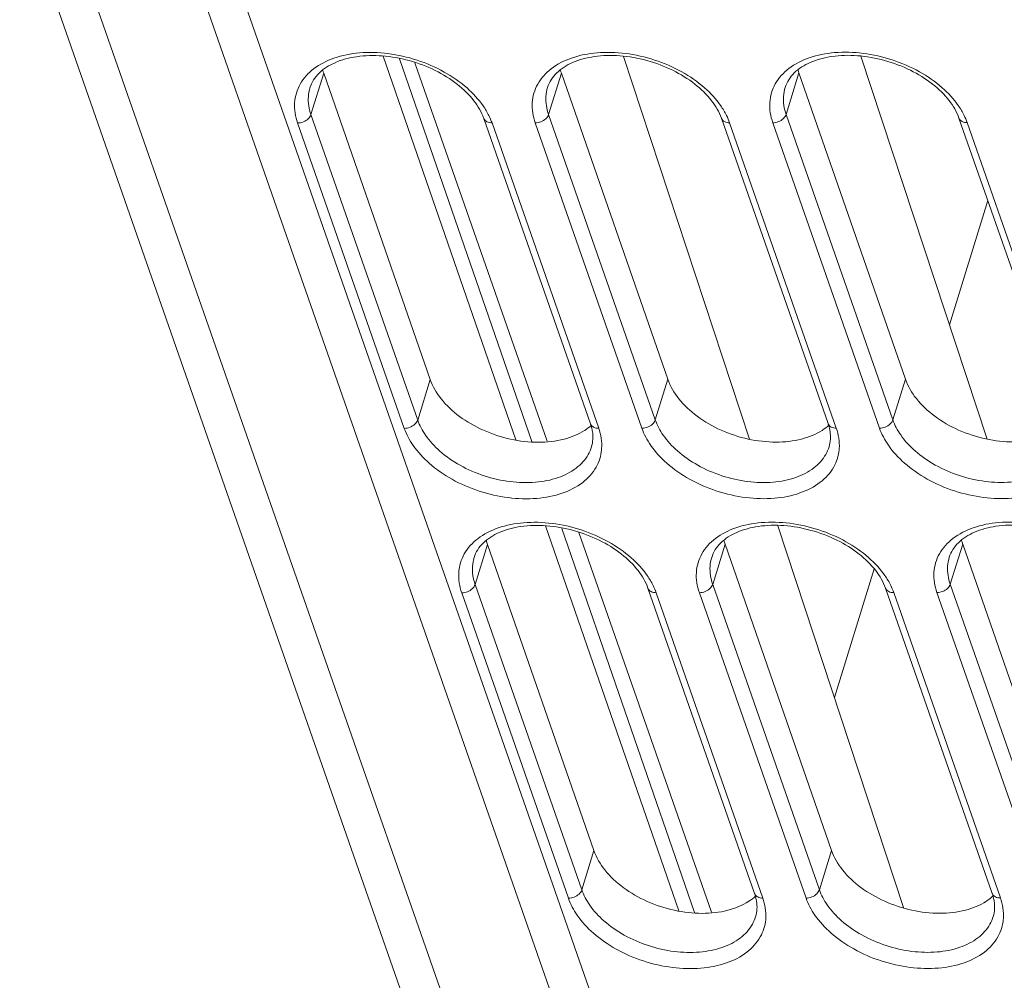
# Model space of a CAD drawing. Header units: millimetres. Extents: x -473 to 23648, y -382 to 1866.
# Tile 218 of 256: x 8168 to 8212, y 396 to 438. Entities that reach past the tile are written whole.
import ezdxf

# ---------------------------------------------------------------- set-up
doc = ezdxf.new("R2010")
doc.units = ezdxf.units.MM
doc.header["$LTSCALE"] = 80
for name, color, linetype in [('02___PRT_ALL_AXES', 7, 'CONTINUOUS'), ('08_ALL_DRAFTS', 7, 'CONTINUOUS'), ('09_ALL_ROUNDS', 7, 'CONTINUOUS'), ('20_ALL_FEATURES', 7, 'CONTINUOUS')]:
    doc.layers.add(name, color=color, linetype=linetype)

msp = doc.modelspace()

# ---------------------------------------------------------------- linework, layer by layer
at = {"layer": '02___PRT_ALL_AXES', "color": 0, "linetype": 'Continuous', "lineweight": 0}
for p, q in [((8190.2, 419.96), (8184.399, 436.744)), ((8185.78, 436.454), (8191.562, 419.897)), ((8197.322, 399.353), (8191.501, 416.197)), ((8192.959, 415.899), (8198.759, 399.29))]:
    msp.add_line(p, q, dxfattribs=at)
at = {"layer": '08_ALL_DRAFTS', "color": 0, "linetype": 'Continuous', "lineweight": 0}
for p, q in [((8190.894, 419.884), (8185.117, 436.619)), ((8198.008, 399.277), (8192.207, 416.08))]:
    msp.add_line(p, q, dxfattribs=at)
at = {"layer": '09_ALL_ROUNDS', "color": 0, "linetype": 'Continuous', "lineweight": 0}
for p, q in [((8187.921, 387.992), (8168.499, 443.604)), ((8190.079, 386.799), (8170.24, 443.605)), ((8175.022, 443.607), (8198.004, 377.802)), ((8176.763, 443.608), (8200.162, 376.608)), ((8194.903, 436.73), (8200.414, 419.985)), ((8205.294, 436.735), (8210.805, 419.99)), ((8181.239, 434.182), (8181.798, 435.996)), ((8191.63, 434.188), (8192.189, 436.001)), ((8202.021, 434.193), (8202.58, 436.006)), ((8185.905, 420.822), (8181.239, 434.182)), ((8196.296, 420.827), (8191.63, 434.188)), ((8206.687, 420.832), (8202.021, 434.193)), ((8185.32, 420.457), (8180.654, 433.818)), ((8188.796, 434.021), (8193.462, 420.661)), ((8189.156, 433.822), (8193.822, 420.462)), ((8195.711, 420.463), (8191.045, 433.823)), ((8199.187, 434.027), (8203.853, 420.666)), ((8199.547, 433.827), (8204.213, 420.467)), ((8206.103, 420.468), (8201.437, 433.828)), ((8209.579, 434.032), (8214.245, 420.672)), ((8209.938, 433.833), (8214.604, 420.472)), ((8185.905, 420.822), (8186.452, 422.598)), ((8196.296, 420.827), (8196.843, 422.603)), ((8206.687, 420.832), (8207.234, 422.609)), ((8193.506, 419.646), (8193.506, 419.646)), ((8203.897, 419.651), (8203.897, 419.651)), ((8201.661, 416.195), (8207.155, 399.5)), ((8188.417, 413.628), (8188.958, 415.384)), ((8198.808, 413.633), (8199.35, 415.389)), ((8209.2, 413.638), (8209.741, 415.394)), ((8193.083, 400.267), (8188.417, 413.628)), ((8195.975, 413.467), (8200.641, 400.107)), ((8203.474, 400.273), (8198.808, 413.633)), ((8206.366, 413.472), (8211.032, 400.112)), ((8213.866, 400.278), (8209.2, 413.638)), ((8192.499, 399.903), (8187.833, 413.263)), ((8196.335, 413.268), (8201.001, 399.907)), ((8202.89, 399.908), (8198.224, 413.269)), ((8206.726, 413.273), (8211.392, 399.913)), ((8213.281, 399.913), (8208.615, 413.274)), ((8193.083, 400.267), (8193.613, 401.986)), ((8203.474, 400.273), (8204.004, 401.992)), ((8200.685, 399.091), (8200.685, 399.091)), ((8211.076, 399.097), (8211.076, 399.097))]:
    msp.add_line(p, q, dxfattribs=at)
for points, knots in [([(8188.367, 434.789), (8188.159, 435.058), (8187.632, 435.565), (8186.667, 436.159), (8185.55, 436.581), (8184.385, 436.788), (8183.277, 436.765), (8182.32, 436.517), (8181.574, 436.064), (8181.268, 435.601), (8181.195, 435.362)], [0, 0, 0, 0, 1.021902, 2.168156, 3.37957, 4.580602, 5.69805, 6.678518, 7.516412, 8.26502, 8.26502, 8.26502, 8.26502]), ([(8181.355, 436.186), (8181.62, 436.39), (8182.273, 436.717), (8183.393, 436.93), (8184.63, 436.892), (8185.888, 436.606), (8187.064, 436.097), (8188.049, 435.418), (8188.569, 434.857), (8188.768, 434.57)], [0, 0, 0, 0, 1.006167, 2.144703, 3.390625, 4.693546, 5.99235, 7.210191, 8.259732, 8.259732, 8.259732, 8.259732]), ([(8198.758, 434.794), (8198.55, 435.063), (8198.023, 435.571), (8197.058, 436.165), (8195.942, 436.586), (8194.776, 436.793), (8193.668, 436.77), (8192.711, 436.523), (8191.965, 436.069), (8191.659, 435.606), (8191.586, 435.367)], [0, 0, 0, 0, 1.021902, 2.168156, 3.37957, 4.580602, 5.69805, 6.678518, 7.516412, 8.26502, 8.26502, 8.26502, 8.26502]), ([(8191.746, 436.191), (8192.012, 436.396), (8192.664, 436.722), (8193.784, 436.935), (8195.021, 436.897), (8196.279, 436.612), (8197.455, 436.103), (8198.44, 435.423), (8198.96, 434.863), (8199.159, 434.575)], [0, 0, 0, 0, 1.006167, 2.144703, 3.390625, 4.693546, 5.99235, 7.210191, 8.259732, 8.259732, 8.259732, 8.259732]), ([(8209.149, 434.799), (8208.941, 435.068), (8208.414, 435.576), (8207.449, 436.17), (8206.333, 436.591), (8205.167, 436.799), (8204.06, 436.775), (8203.102, 436.528), (8202.356, 436.074), (8202.051, 435.611), (8201.977, 435.373)], [0, 0, 0, 0, 1.021902, 2.168156, 3.37957, 4.580602, 5.69805, 6.678518, 7.516412, 8.26502, 8.26502, 8.26502, 8.26502]), ([(8202.137, 436.196), (8202.403, 436.401), (8203.055, 436.727), (8204.175, 436.941), (8205.413, 436.903), (8206.67, 436.617), (8207.846, 436.108), (8208.831, 435.429), (8209.351, 434.868), (8209.55, 434.58)], [0, 0, 0, 0, 1.006167, 2.144703, 3.390625, 4.693546, 5.99235, 7.210191, 8.259732, 8.259732, 8.259732, 8.259732]), ([(8180.654, 433.818), (8180.556, 434.1), (8180.456, 434.692), (8180.713, 435.564), (8181.119, 436.004), (8181.355, 436.186)], [0, 0, 0, 0, 0.895746, 1.743772, 2.635419, 2.635419, 2.635419, 2.635419]), ([(8191.045, 433.823), (8190.947, 434.105), (8190.847, 434.697), (8191.104, 435.569), (8191.511, 436.01), (8191.746, 436.191)], [0, 0, 0, 0, 0.895746, 1.743772, 2.635419, 2.635419, 2.635419, 2.635419]), ([(8201.437, 433.828), (8201.338, 434.11), (8201.238, 434.702), (8201.495, 435.574), (8201.902, 436.015), (8202.137, 436.196)], [0, 0, 0, 0, 0.895746, 1.743772, 2.635419, 2.635419, 2.635419, 2.635419]), ([(8181.239, 434.182), (8181.151, 434.433), (8181.083, 434.84), (8181.157, 435.235), (8181.196, 435.362)], [0, 0, 0, 0, 0.797269, 1.194661, 1.194661, 1.194661, 1.194661]), ([(8191.63, 434.188), (8191.542, 434.438), (8191.474, 434.845), (8191.548, 435.241), (8191.587, 435.367)], [0, 0, 0, 0, 0.797269, 1.194661, 1.194661, 1.194661, 1.194661]), ([(8202.021, 434.193), (8201.933, 434.444), (8201.865, 434.851), (8201.939, 435.246), (8201.978, 435.372)], [0, 0, 0, 0, 0.797269, 1.194661, 1.194661, 1.194661, 1.194661]), ([(8180.654, 433.818), (8180.74, 433.818), (8180.91, 433.853), (8181.121, 433.979), (8181.217, 434.113), (8181.239, 434.182)], [0, 0, 0, 0, 0.2559157, 0.5080539, 0.7258315, 0.7258315, 0.7258315, 0.7258315]), ([(8191.045, 433.823), (8191.131, 433.823), (8191.301, 433.858), (8191.512, 433.984), (8191.609, 434.118), (8191.63, 434.188)], [0, 0, 0, 0, 0.2559157, 0.5080539, 0.7258315, 0.7258315, 0.7258315, 0.7258315]), ([(8201.437, 433.828), (8201.522, 433.828), (8201.692, 433.863), (8201.903, 433.99), (8202, 434.123), (8202.021, 434.193)], [0, 0, 0, 0, 0.2559157, 0.5080539, 0.7258315, 0.7258315, 0.7258315, 0.7258315]), ([(8189.156, 433.822), (8189.081, 433.822), (8188.939, 433.845), (8188.823, 433.951), (8188.798, 434.016), (8188.796, 434.022)], [0, 0, 0, 0, 0.2264204, 0.4138234, 0.4325729, 0.4325729, 0.4325729, 0.4325729]), ([(8199.547, 433.827), (8199.472, 433.827), (8199.33, 433.85), (8199.214, 433.957), (8199.19, 434.021), (8199.188, 434.027)], [0, 0, 0, 0, 0.2264204, 0.4138234, 0.4325729, 0.4325729, 0.4325729, 0.4325729]), ([(8209.938, 433.833), (8209.863, 433.833), (8209.722, 433.856), (8209.605, 433.962), (8209.581, 434.026), (8209.579, 434.032)], [0, 0, 0, 0, 0.2264204, 0.4138234, 0.4325729, 0.4325729, 0.4325729, 0.4325729]), ([(8185.32, 420.457), (8185.406, 420.458), (8185.576, 420.493), (8185.787, 420.619), (8185.883, 420.753), (8185.905, 420.822)], [0, 0, 0, 0, 0.2559159, 0.5080536, 0.7258314, 0.7258314, 0.7258314, 0.7258314]), ([(8193.505, 419.646), (8193.47, 419.531), (8193.318, 419.174), (8192.841, 418.657), (8192.023, 418.25), (8191.027, 418.059), (8189.928, 418.093), (8188.81, 418.347), (8187.765, 418.799), (8186.889, 419.403), (8186.257, 420.085), (8185.987, 420.586), (8185.905, 420.822)], [0, 0, 0, 0, 0.360651, 1.153035, 2.047222, 3.059063, 4.16632, 5.324243, 6.478729, 7.561427, 8.494128, 9.243535, 9.243535, 9.243535, 9.243535]), ([(8195.711, 420.463), (8195.797, 420.463), (8195.967, 420.498), (8196.178, 420.624), (8196.275, 420.758), (8196.296, 420.827)], [0, 0, 0, 0, 0.2559159, 0.5080536, 0.7258314, 0.7258314, 0.7258314, 0.7258314]), ([(8203.896, 419.651), (8203.861, 419.536), (8203.709, 419.18), (8203.232, 418.662), (8202.415, 418.255), (8201.418, 418.064), (8200.319, 418.098), (8199.201, 418.352), (8198.156, 418.804), (8197.28, 419.409), (8196.648, 420.09), (8196.378, 420.591), (8196.296, 420.827)], [0, 0, 0, 0, 0.360651, 1.153035, 2.047222, 3.059063, 4.16632, 5.324243, 6.478729, 7.561427, 8.494128, 9.243535, 9.243535, 9.243535, 9.243535]), ([(8206.103, 420.468), (8206.188, 420.468), (8206.358, 420.503), (8206.569, 420.629), (8206.666, 420.763), (8206.687, 420.832)], [0, 0, 0, 0, 0.2559159, 0.5080536, 0.7258314, 0.7258314, 0.7258314, 0.7258314]), ([(8214.287, 419.657), (8214.252, 419.542), (8214.1, 419.185), (8213.624, 418.667), (8212.806, 418.26), (8211.81, 418.069), (8210.71, 418.103), (8209.592, 418.357), (8208.547, 418.81), (8207.671, 419.414), (8207.039, 420.096), (8206.769, 420.597), (8206.687, 420.832)], [0, 0, 0, 0, 0.360651, 1.153035, 2.047222, 3.059063, 4.16632, 5.324243, 6.478729, 7.561427, 8.494128, 9.243535, 9.243535, 9.243535, 9.243535]), ([(8193.947, 419.518), (8193.922, 419.255), (8193.75, 418.7), (8193.124, 418.023), (8192.204, 417.564), (8191.083, 417.349), (8189.846, 417.388), (8188.588, 417.673), (8187.413, 418.182), (8186.427, 418.862), (8185.716, 419.629), (8185.413, 420.192), (8185.32, 420.457)], [0, 0, 0, 0, 0.791315, 1.682962, 2.689129, 3.827665, 5.073586, 6.376508, 7.675312, 8.893153, 9.942694, 10.785257, 10.785257, 10.785257, 10.785257]), ([(8193.822, 420.462), (8193.747, 420.462), (8193.605, 420.485), (8193.489, 420.591), (8193.464, 420.655), (8193.462, 420.661)], [0, 0, 0, 0, 0.2264202, 0.4138236, 0.4325729, 0.4325729, 0.4325729, 0.4325729]), ([(8193.506, 419.646), (8193.539, 419.754), (8193.579, 419.979), (8193.565, 420.231), (8193.541, 420.366), (8193.537, 420.389)], [0, 0, 0, 0, 0.33878, 0.6791377, 0.7501104, 0.7501104, 0.7501104, 0.7501104]), ([(8193.822, 420.462), (8193.921, 420.18), (8193.975, 419.854), (8193.949, 419.537), (8193.947, 419.518)], [0, 0, 0, 0, 0.8957455, 0.9537732, 0.9537732, 0.9537732, 0.9537732]), ([(8204.339, 419.523), (8204.313, 419.26), (8204.141, 418.706), (8203.516, 418.028), (8202.595, 417.569), (8201.474, 417.354), (8200.237, 417.393), (8198.979, 417.679), (8197.804, 418.187), (8196.818, 418.867), (8196.107, 419.634), (8195.804, 420.198), (8195.711, 420.463)], [0, 0, 0, 0, 0.791315, 1.682962, 2.689129, 3.827665, 5.073586, 6.376508, 7.675312, 8.893153, 9.942694, 10.785257, 10.785257, 10.785257, 10.785257]), ([(8204.213, 420.467), (8204.138, 420.467), (8203.996, 420.49), (8203.88, 420.596), (8203.856, 420.66), (8203.854, 420.666)], [0, 0, 0, 0, 0.2264202, 0.4138236, 0.4325729, 0.4325729, 0.4325729, 0.4325729]), ([(8203.897, 419.651), (8203.93, 419.759), (8203.97, 419.984), (8203.956, 420.236), (8203.932, 420.371), (8203.928, 420.394)], [0, 0, 0, 0, 0.33878, 0.6791377, 0.7501104, 0.7501104, 0.7501104, 0.7501104]), ([(8204.213, 420.467), (8204.312, 420.185), (8204.366, 419.859), (8204.34, 419.542), (8204.339, 419.523)], [0, 0, 0, 0, 0.8957455, 0.9537732, 0.9537732, 0.9537732, 0.9537732]), ([(8214.73, 419.528), (8214.704, 419.266), (8214.532, 418.711), (8213.907, 418.033), (8212.986, 417.574), (8211.865, 417.36), (8210.628, 417.398), (8209.37, 417.684), (8208.195, 418.193), (8207.209, 418.872), (8206.498, 419.639), (8206.195, 420.203), (8206.103, 420.468)], [0, 0, 0, 0, 0.791315, 1.682962, 2.689129, 3.827665, 5.073586, 6.376508, 7.675312, 8.893153, 9.942694, 10.785257, 10.785257, 10.785257, 10.785257]), ([(8195.546, 414.234), (8195.337, 414.503), (8194.81, 415.011), (8193.845, 415.605), (8192.729, 416.027), (8191.564, 416.234), (8190.456, 416.21), (8189.498, 415.963), (8188.752, 415.509), (8188.447, 415.046), (8188.373, 414.808)], [0, 0, 0, 0, 1.021902, 2.168156, 3.37957, 4.580602, 5.69805, 6.678518, 7.516412, 8.26502, 8.26502, 8.26502, 8.26502]), ([(8188.533, 415.631), (8188.799, 415.836), (8189.452, 416.162), (8190.571, 416.376), (8191.809, 416.338), (8193.067, 416.052), (8194.242, 415.543), (8195.227, 414.864), (8195.747, 414.303), (8195.946, 414.016)], [0, 0, 0, 0, 1.006167, 2.144703, 3.390625, 4.693546, 5.99235, 7.210191, 8.259732, 8.259732, 8.259732, 8.259732]), ([(8205.937, 414.239), (8205.728, 414.509), (8205.202, 415.016), (8204.236, 415.61), (8203.12, 416.032), (8201.955, 416.239), (8200.847, 416.216), (8199.889, 415.968), (8199.144, 415.515), (8198.838, 415.051), (8198.764, 414.813)], [0, 0, 0, 0, 1.021902, 2.168156, 3.37957, 4.580602, 5.69805, 6.678518, 7.516412, 8.26502, 8.26502, 8.26502, 8.26502]), ([(8198.924, 415.637), (8199.19, 415.841), (8199.843, 416.167), (8200.963, 416.381), (8202.2, 416.343), (8203.458, 416.057), (8204.633, 415.548), (8205.618, 414.869), (8206.138, 414.308), (8206.338, 414.021)], [0, 0, 0, 0, 1.006167, 2.144703, 3.390625, 4.693546, 5.99235, 7.210191, 8.259732, 8.259732, 8.259732, 8.259732]), ([(8216.328, 414.245), (8216.119, 414.514), (8215.593, 415.021), (8214.628, 415.615), (8213.511, 416.037), (8212.346, 416.244), (8211.238, 416.221), (8210.28, 415.973), (8209.535, 415.52), (8209.229, 415.057), (8209.156, 414.818)], [0, 0, 0, 0, 1.021902, 2.168156, 3.37957, 4.580602, 5.69805, 6.678518, 7.516412, 8.26502, 8.26502, 8.26502, 8.26502]), ([(8209.316, 415.642), (8209.581, 415.846), (8210.234, 416.173), (8211.354, 416.386), (8212.591, 416.348), (8213.849, 416.062), (8215.024, 415.553), (8216.01, 414.874), (8216.529, 414.313), (8216.729, 414.026)], [0, 0, 0, 0, 1.006167, 2.144703, 3.390625, 4.693546, 5.99235, 7.210191, 8.259732, 8.259732, 8.259732, 8.259732]), ([(8187.833, 413.263), (8187.734, 413.545), (8187.634, 414.137), (8187.891, 415.009), (8188.298, 415.45), (8188.533, 415.631)], [0, 0, 0, 0, 0.895746, 1.743772, 2.635419, 2.635419, 2.635419, 2.635419]), ([(8198.224, 413.269), (8198.125, 413.551), (8198.025, 414.143), (8198.282, 415.015), (8198.689, 415.455), (8198.924, 415.637)], [0, 0, 0, 0, 0.895746, 1.743772, 2.635419, 2.635419, 2.635419, 2.635419]), ([(8208.615, 413.274), (8208.517, 413.556), (8208.416, 414.148), (8208.673, 415.02), (8209.08, 415.46), (8209.316, 415.642)], [0, 0, 0, 0, 0.895746, 1.743772, 2.635419, 2.635419, 2.635419, 2.635419]), ([(8188.417, 413.628), (8188.33, 413.879), (8188.261, 414.286), (8188.335, 414.681), (8188.374, 414.807)], [0, 0, 0, 0, 0.797269, 1.194661, 1.194661, 1.194661, 1.194661]), ([(8198.808, 413.633), (8198.721, 413.884), (8198.652, 414.291), (8198.726, 414.686), (8198.765, 414.813)], [0, 0, 0, 0, 0.797269, 1.194661, 1.194661, 1.194661, 1.194661]), ([(8209.2, 413.638), (8209.112, 413.889), (8209.043, 414.296), (8209.117, 414.691), (8209.156, 414.818)], [0, 0, 0, 0, 0.797269, 1.194661, 1.194661, 1.194661, 1.194661]), ([(8187.833, 413.263), (8187.918, 413.263), (8188.088, 413.299), (8188.299, 413.425), (8188.396, 413.558), (8188.417, 413.628)], [0, 0, 0, 0, 0.2559157, 0.5080539, 0.7258315, 0.7258315, 0.7258315, 0.7258315]), ([(8196.335, 413.268), (8196.259, 413.268), (8196.118, 413.291), (8196.001, 413.397), (8195.977, 413.461), (8195.975, 413.467)], [0, 0, 0, 0, 0.2264204, 0.4138234, 0.4325729, 0.4325729, 0.4325729, 0.4325729]), ([(8198.224, 413.269), (8198.309, 413.269), (8198.48, 413.304), (8198.691, 413.43), (8198.787, 413.564), (8198.808, 413.633)], [0, 0, 0, 0, 0.2559157, 0.5080539, 0.7258315, 0.7258315, 0.7258315, 0.7258315]), ([(8206.726, 413.273), (8206.65, 413.273), (8206.509, 413.296), (8206.393, 413.402), (8206.368, 413.466), (8206.366, 413.472)], [0, 0, 0, 0, 0.2264204, 0.4138234, 0.4325729, 0.4325729, 0.4325729, 0.4325729]), ([(8208.615, 413.274), (8208.7, 413.274), (8208.871, 413.309), (8209.082, 413.435), (8209.178, 413.569), (8209.2, 413.638)], [0, 0, 0, 0, 0.2559157, 0.5080539, 0.7258315, 0.7258315, 0.7258315, 0.7258315]), ([(8192.499, 399.903), (8192.584, 399.903), (8192.754, 399.938), (8192.965, 400.064), (8193.062, 400.198), (8193.083, 400.267)], [0, 0, 0, 0, 0.2559159, 0.5080536, 0.7258314, 0.7258314, 0.7258314, 0.7258314]), ([(8200.684, 399.092), (8200.648, 398.977), (8200.497, 398.62), (8200.02, 398.102), (8199.202, 397.695), (8198.206, 397.504), (8197.106, 397.539), (8195.988, 397.792), (8194.944, 398.245), (8194.067, 398.849), (8193.435, 399.531), (8193.166, 400.032), (8193.083, 400.267)], [0, 0, 0, 0, 0.360651, 1.153035, 2.047222, 3.059063, 4.16632, 5.324243, 6.478729, 7.561427, 8.494128, 9.243535, 9.243535, 9.243535, 9.243535]), ([(8201.001, 399.907), (8200.925, 399.907), (8200.784, 399.93), (8200.668, 400.036), (8200.643, 400.101), (8200.641, 400.107)], [0, 0, 0, 0, 0.2264202, 0.4138236, 0.4325729, 0.4325729, 0.4325729, 0.4325729]), ([(8202.89, 399.908), (8202.975, 399.908), (8203.146, 399.943), (8203.357, 400.07), (8203.453, 400.203), (8203.474, 400.273)], [0, 0, 0, 0, 0.2559159, 0.5080536, 0.7258314, 0.7258314, 0.7258314, 0.7258314]), ([(8211.075, 399.097), (8211.039, 398.982), (8210.888, 398.625), (8210.411, 398.108), (8209.593, 397.7), (8208.597, 397.51), (8207.498, 397.544), (8206.379, 397.798), (8205.335, 398.25), (8204.459, 398.854), (8203.826, 399.536), (8203.557, 400.037), (8203.474, 400.273)], [0, 0, 0, 0, 0.360651, 1.153035, 2.047222, 3.059063, 4.16632, 5.324243, 6.478729, 7.561427, 8.494128, 9.243535, 9.243535, 9.243535, 9.243535]), ([(8211.392, 399.913), (8211.316, 399.912), (8211.175, 399.935), (8211.059, 400.042), (8211.034, 400.106), (8211.032, 400.112)], [0, 0, 0, 0, 0.2264202, 0.4138236, 0.4325729, 0.4325729, 0.4325729, 0.4325729]), ([(8201.126, 398.963), (8201.1, 398.701), (8200.928, 398.146), (8200.303, 397.468), (8199.383, 397.009), (8198.262, 396.795), (8197.025, 396.833), (8195.767, 397.119), (8194.591, 397.628), (8193.606, 398.308), (8192.894, 399.074), (8192.591, 399.638), (8192.499, 399.903)], [0, 0, 0, 0, 0.791315, 1.682962, 2.689129, 3.827665, 5.073586, 6.376508, 7.675312, 8.893153, 9.942694, 10.785257, 10.785257, 10.785257, 10.785257]), ([(8200.685, 399.091), (8200.718, 399.199), (8200.758, 399.425), (8200.743, 399.676), (8200.72, 399.811), (8200.715, 399.835)], [0, 0, 0, 0, 0.33878, 0.6791377, 0.7501104, 0.7501104, 0.7501104, 0.7501104]), ([(8201.001, 399.907), (8201.099, 399.625), (8201.154, 399.299), (8201.128, 398.982), (8201.126, 398.963)], [0, 0, 0, 0, 0.8957455, 0.9537732, 0.9537732, 0.9537732, 0.9537732]), ([(8211.517, 398.968), (8211.492, 398.706), (8211.319, 398.151), (8210.694, 397.474), (8209.774, 397.014), (8208.653, 396.8), (8207.416, 396.838), (8206.158, 397.124), (8204.982, 397.633), (8203.997, 398.313), (8203.285, 399.08), (8202.982, 399.643), (8202.89, 399.908)], [0, 0, 0, 0, 0.791315, 1.682962, 2.689129, 3.827665, 5.073586, 6.376508, 7.675312, 8.893153, 9.942694, 10.785257, 10.785257, 10.785257, 10.785257]), ([(8211.076, 399.097), (8211.109, 399.205), (8211.149, 399.43), (8211.135, 399.682), (8211.111, 399.817), (8211.106, 399.84)], [0, 0, 0, 0, 0.33878, 0.6791377, 0.7501104, 0.7501104, 0.7501104, 0.7501104]), ([(8211.392, 399.913), (8211.49, 399.631), (8211.545, 399.304), (8211.519, 398.988), (8211.517, 398.968)], [0, 0, 0, 0, 0.8957455, 0.9537732, 0.9537732, 0.9537732, 0.9537732])]:
    msp.add_open_spline(points, degree=3, knots=knots, dxfattribs=at)
for points in [[(8188.796, 434.021), (8188.7, 434.298), (8188.546, 434.557), (8188.367, 434.789)], [(8188.768, 434.57), (8188.863, 434.433), (8188.949, 434.288), (8189.023, 434.139)], [(8199.187, 434.027), (8199.091, 434.303), (8198.937, 434.562), (8198.758, 434.794)], [(8199.159, 434.575), (8199.254, 434.438), (8199.34, 434.294), (8199.414, 434.144)], [(8209.579, 434.032), (8209.482, 434.309), (8209.329, 434.567), (8209.149, 434.799)], [(8209.55, 434.58), (8209.645, 434.443), (8209.732, 434.299), (8209.805, 434.149)], [(8189.023, 434.139), (8189.074, 434.036), (8189.118, 433.93), (8189.156, 433.822)], [(8199.414, 434.144), (8199.465, 434.041), (8199.509, 433.935), (8199.547, 433.827)], [(8209.805, 434.149), (8209.856, 434.046), (8209.901, 433.941), (8209.938, 433.833)], [(8193.537, 420.389), (8193.519, 420.481), (8193.493, 420.572), (8193.462, 420.661)], [(8203.928, 420.394), (8203.91, 420.487), (8203.884, 420.578), (8203.853, 420.666)], [(8195.975, 413.467), (8195.878, 413.744), (8195.725, 414.002), (8195.546, 414.234)], [(8195.946, 414.016), (8196.042, 413.878), (8196.128, 413.734), (8196.202, 413.584)], [(8206.366, 413.472), (8206.269, 413.749), (8206.116, 414.008), (8205.937, 414.239)], [(8206.338, 414.021), (8206.433, 413.883), (8206.519, 413.739), (8206.593, 413.589)], [(8196.202, 413.584), (8196.252, 413.481), (8196.297, 413.376), (8196.335, 413.268)], [(8206.593, 413.589), (8206.643, 413.487), (8206.688, 413.381), (8206.726, 413.273)], [(8200.715, 399.835), (8200.697, 399.927), (8200.672, 400.018), (8200.641, 400.107)], [(8211.106, 399.84), (8211.088, 399.932), (8211.063, 400.023), (8211.032, 400.112)]]:
    msp.add_open_spline(points, degree=3, dxfattribs=at)
at = {"layer": '20_ALL_FEATURES', "color": 0, "linetype": 'Continuous', "lineweight": 0}
for p, q in [((8181.798, 435.996), (8186.452, 422.598)), ((8192.189, 436.001), (8196.843, 422.603)), ((8202.58, 436.006), (8207.234, 422.609)), ((8210.836, 430.432), (8209.159, 424.992)), ((8188.958, 415.384), (8193.613, 401.986)), ((8199.35, 415.389), (8204.004, 401.992)), ((8209.741, 415.394), (8214.395, 401.997)), ((8205.867, 414.308), (8204.134, 408.683))]:
    msp.add_line(p, q, dxfattribs=at)
for centre, radius, start, end in [((8183.939, 436.74), 2.268, 195.9902, 199.1649), ((8194.331, 436.745), 2.268, 195.9902, 199.1649), ((8204.722, 436.751), 2.268, 195.9902, 199.1649), ((8211.872, 416.136), 2.257, 194.9015, 199.171), ((8191.09, 416.125), 2.257, 194.9015, 199.171), ((8201.481, 416.13), 2.257, 194.9015, 199.171)]:
    msp.add_arc(centre, radius, start, end, dxfattribs=at)
for points, knots in [([(8186.452, 422.598), (8186.559, 422.291), (8186.922, 421.68), (8187.736, 420.927), (8188.778, 420.332), (8189.952, 419.947), (8191.154, 419.808), (8192.265, 419.927), (8192.928, 420.19), (8193.201, 420.363)], [0, 0, 0, 0, 0.975423, 2.084987, 3.295656, 4.546899, 5.76864, 6.89767, 7.86845, 7.86845, 7.86845, 7.86845]), ([(8196.843, 422.603), (8196.95, 422.296), (8197.314, 421.685), (8198.127, 420.932), (8199.169, 420.337), (8200.344, 419.952), (8201.545, 419.813), (8202.656, 419.932), (8203.319, 420.195), (8203.592, 420.368)], [0, 0, 0, 0, 0.975423, 2.084987, 3.295656, 4.546899, 5.76864, 6.89767, 7.86845, 7.86845, 7.86845, 7.86845]), ([(8207.234, 422.609), (8207.341, 422.301), (8207.705, 421.691), (8208.519, 420.938), (8209.56, 420.342), (8210.735, 419.958), (8211.936, 419.819), (8213.047, 419.937), (8213.71, 420.2), (8213.984, 420.374)], [0, 0, 0, 0, 0.975423, 2.084987, 3.295656, 4.546899, 5.76864, 6.89767, 7.86845, 7.86845, 7.86845, 7.86845]), ([(8193.201, 420.363), (8193.209, 420.368), (8193.314, 420.435), (8193.414, 420.511), (8193.501, 420.587)], [0, 0, 0, 0, 0.0271254, 0.3746373, 0.3746373, 0.3746373, 0.3746373]), ([(8203.592, 420.368), (8203.6, 420.373), (8203.705, 420.441), (8203.806, 420.516), (8203.892, 420.593)], [0, 0, 0, 0, 0.0271254, 0.3746373, 0.3746373, 0.3746373, 0.3746373]), ([(8193.613, 401.986), (8193.72, 401.679), (8194.083, 401.069), (8194.897, 400.316), (8195.939, 399.72), (8197.113, 399.335), (8198.315, 399.196), (8199.434, 399.316), (8200.106, 399.585), (8200.385, 399.766)], [0, 0, 0, 0, 0.975423, 2.084987, 3.295656, 4.546899, 5.76864, 6.89767, 7.895182, 7.895182, 7.895182, 7.895182]), ([(8204.004, 401.992), (8204.111, 401.685), (8204.474, 401.074), (8205.288, 400.321), (8206.33, 399.725), (8207.504, 399.341), (8208.706, 399.202), (8209.825, 399.321), (8210.497, 399.59), (8210.776, 399.771)], [0, 0, 0, 0, 0.975423, 2.084987, 3.295656, 4.546899, 5.76864, 6.89767, 7.895182, 7.895182, 7.895182, 7.895182])]:
    msp.add_open_spline(points, degree=3, knots=knots, dxfattribs=at)
for points in [[(8200.385, 399.766), (8200.492, 399.836), (8200.595, 399.914), (8200.689, 400)], [(8210.776, 399.771), (8210.884, 399.841), (8210.986, 399.919), (8211.081, 400.005)]]:
    msp.add_open_spline(points, degree=3, dxfattribs=at)

doc.saveas('drawing.dxf')
